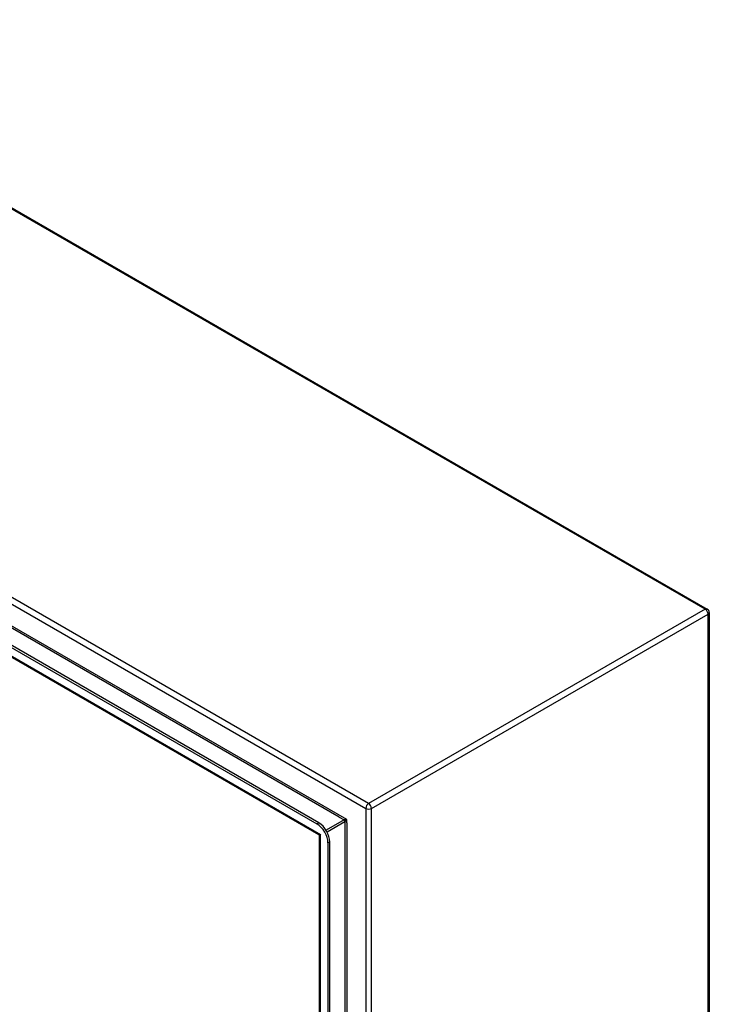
# Model space of a CAD drawing. Header units: inches. Extents: x 17 to 237, y 17 to 149.
# Tile 118 of 118: x 220 to 237, y 95 to 119. Entities that reach past the tile are written whole.
import ezdxf

# ---------------------------------------------------------------- set-up
doc = ezdxf.new("R2010")
doc.units = ezdxf.units.IN
doc.header["$MEASUREMENT"] = 0
doc.layers.add('Visible Edges(ANSI)', color=7, linetype='Continuous', lineweight=25)
doc.layers.add('Visible Tangent Edges(ANSI)', color=7, linetype='Continuous', lineweight=25)

msp = doc.modelspace()

# ---------------------------------------------------------------- linework, layer by layer
at = {"layer": 'Visible Edges(ANSI)'}
for p, q in [((211.487, 118.981), (236.803, 104.365)), ((202.939, 113), (227.126, 99.035)), ((227.174, 99.063), (202.987, 113.027)), ((227.173, 98.766), (202.932, 112.761)), ((236.852, 104.279), (236.852, 75.047)), ((227.189, 70.748), (227.189, 98.739)), ((227.398, 98.563), (227.398, 70.634)), ((227.446, 70.662), (227.446, 98.591))]:
    msp.add_line(p, q, dxfattribs=at)
for centre, radius in [((236.753, 104.279), 0.099), ((227.158, 98.739), 0.031)]:
    msp.add_arc(centre, radius, 0, 60, dxfattribs=at)
for centre, major_axis, start_param, end_param in [((227.126, 98.72), (0.193, -0.334), 0.785398, 2.356194), ((227.174, 98.748), (-0.193, 0.334), 3.926991, 5.497787)]:
    msp.add_ellipse(centre, major_axis=major_axis, ratio=0.57735, start_param=start_param, end_param=end_param, dxfattribs=at)
at = {"layer": 'Visible Tangent Edges(ANSI)'}
for p, q in [((236.753, 104.36), (211.438, 118.976)), ((228.408, 99.542), (203.092, 114.158)), ((203.022, 114.036), (228.338, 99.42)), ((227.866, 99.148), (203.495, 113.218)), ((227.68, 99.204), (203.636, 113.086)), ((202.847, 112.844), (227.218, 98.774)), ((236.753, 104.36), (228.408, 99.542)), ((228.478, 99.42), (236.823, 104.239)), ((236.823, 75.006), (236.823, 104.239)), ((228.338, 99.42), (228.338, 70.188)), ((228.478, 70.188), (228.478, 99.42)), ((227.68, 99.204), (227.8, 99.135)), ((227.866, 99.06), (227.866, 99.148)), ((227.174, 99.063), (227.126, 99.035)), ((227.8, 99.135), (227.355, 98.878)), ((227.377, 98.84), (227.822, 99.097)), ((227.822, 99.097), (227.822, 71.057)), ((227.866, 99.06), (227.866, 71.094)), ((227.218, 70.632), (227.218, 98.774)), ((227.398, 98.563), (227.446, 98.591))]:
    msp.add_line(p, q, dxfattribs=at)
at = {"layer": 'Visible Tangent Edges(ANSI)', "flags": 128}
for points in [[(227.866, 99.148), (227.863, 99.148), (227.861, 99.148), (227.858, 99.147), (227.855, 99.147), (227.853, 99.147), (227.85, 99.147), (227.847, 99.147), (227.844, 99.146), (227.841, 99.146), (227.838, 99.146), (227.835, 99.145), (227.832, 99.145), (227.829, 99.144), (227.826, 99.143), (227.823, 99.143), (227.82, 99.142), (227.817, 99.141), (227.814, 99.141), (227.811, 99.14), (227.809, 99.139), (227.806, 99.138), (227.804, 99.137), (227.802, 99.136), (227.8, 99.135)], [(227.822, 99.097), (227.824, 99.098), (227.826, 99.099), (227.828, 99.101), (227.83, 99.103), (227.832, 99.105), (227.834, 99.107), (227.836, 99.109), (227.838, 99.111), (227.84, 99.113), (227.842, 99.115), (227.844, 99.118), (227.846, 99.12), (227.848, 99.122), (227.85, 99.125), (227.852, 99.127), (227.854, 99.13), (227.855, 99.132), (227.857, 99.134), (227.859, 99.137), (227.86, 99.139), (227.862, 99.141), (227.863, 99.143), (227.864, 99.145), (227.866, 99.148)]]:
    msp.add_lwpolyline(points, dxfattribs=at)
at = {"layer": 'Visible Tangent Edges(ANSI)'}
for centre, major_axis, ratio, start_param, end_param in [((236.753, 104.279), (0.0495, 0.0857), 0.57735, 0, 0.785398), ((236.753, 104.279), (0.0495, -0.0857), 0.57735, 0.785398, 2.356194), ((236.753, 104.279), (0.099, 0), 0.57735, 5.497787, 6.283185), ((228.408, 99.461), (-0.0495, -0.0857), 0.57735, 3.926991, 5.497787), ((228.408, 99.461), (0.099, 0), 0.57735, 3.926991, 5.497787), ((228.408, 99.461), (0.0495, -0.0857), 0.57735, 0.785398, 2.356194), ((227.8, 99.11), (-0.0155, 0.0268), 0.57735, 3.926991, 5.497787), ((227.288, 98.814), (0.115, 0.047), 0.113927, 3.229554, 4.014952), ((227.288, 98.814), (-0.0986, -0.0763), 0.113927, 5.409826, 6.195224)]:
    msp.add_ellipse(centre, major_axis=major_axis, ratio=ratio, start_param=start_param, end_param=end_param, dxfattribs=at)

doc.saveas('drawing.dxf')
